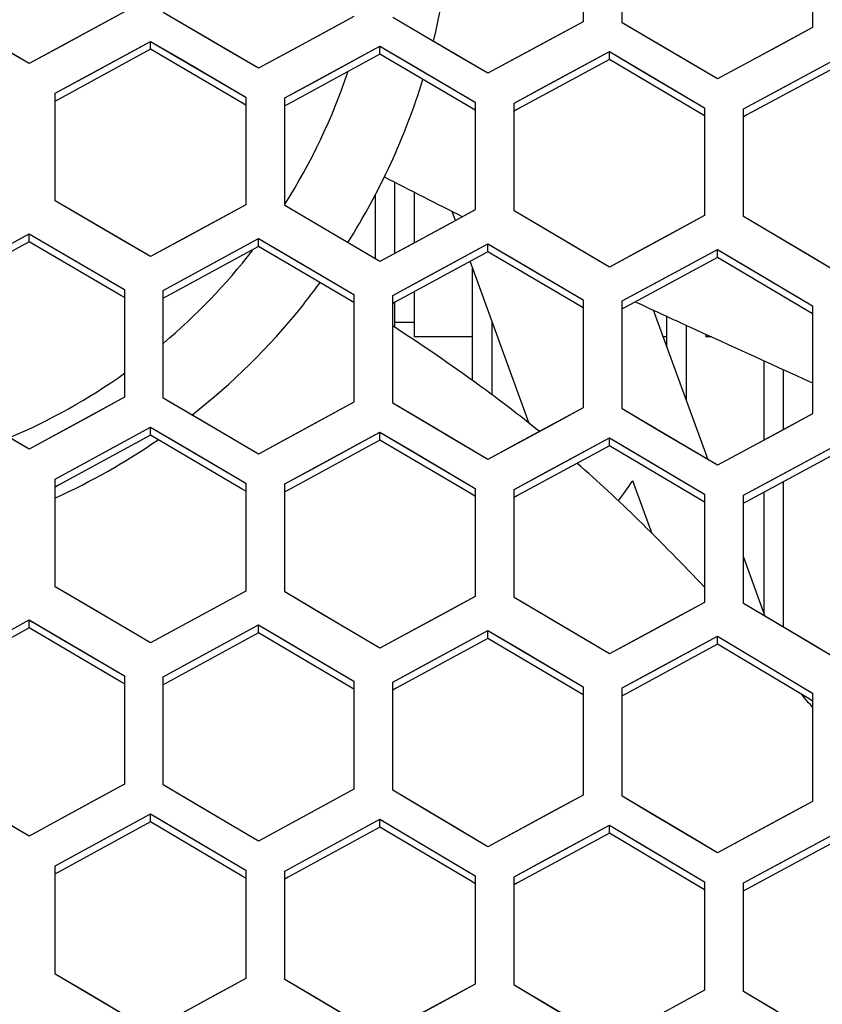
# Model space of a CAD drawing. Header units: millimetres. Extents: x 0 to 420, y 0 to 297.
# Tile 38 of 139: x 130.65 to 134.78, y 103.57 to 108.63. Entities that reach past the tile are written whole.
import ezdxf

# ---------------------------------------------------------------- set-up
doc = ezdxf.new("R2010")
doc.units = ezdxf.units.MM
doc.header["$LTSCALE"] = 23.1
doc.linetypes.add('DASHED', pattern=[0.2, 0.1, -0.1])
doc.layers.get('0').update_dxf_attribs({"linetype": 'CONTINUOUS'})
doc.layers.add('DIM_PILOTEES', color=7, linetype='CONTINUOUS')
doc.layers.add('LAY0001', color=7, linetype='CONTINUOUS')
doc.styles.get("Standard").update_dxf_attribs({"font": 'txt', "width": 0.7})
doc.dimstyles.new('DIMSTYLE_7', dxfattribs={"dimtxt": 2.5, "dimasz": 3.5, "dimexe": 2, "dimexo": 0, "dimtad": 1, "dimdsep": 46, "dimtxsty": 'Standard', "dimblk": '_FILLED', "dimblk1": '_FILLED', "dimblk2": '_FILLED', "dimcen": 0.09, "dimazin": 2, "dimtp": 0.3, "dimtm": 0.3, "dimtfac": 1, "dimtmove": 0, "dimatfit": 2, "dimldrblk": '_FILLED', "dimfxl": 0, "dimtolj": 1, "dimarcsym": 0})

# ---------------------------------------------------------------- blocks, each defined once
blk = doc.blocks.new('_FILLED')
at = {"color": 0, "linetype": 'ByBlock'}
blk.add_solid([(0, 0), (-1, 0.1429), (-1, -0.1429)], dxfattribs=at)
blk = doc.blocks.new('*D14')
at = {"layer": 'DIM_PILOTEES', "color": 2, "linetype": 'Continuous'}
for p, q in [((120.1827, 77.6871), (177.0028, 120.8628)), ((161.5321, 109.1071), (120.1827, 77.6871)), ((78.8334, 46.267), (120.1827, 77.6871))]:
    blk.add_line(p, q, dxfattribs=at)
at = {"layer": 'DIM_PILOTEES', "color": 2, "linetype": 'Continuous', "xscale": 3.5, "yscale": 3.5, "zscale": 3.5}
for p, rotation in [((161.5321, 109.1071), 37.2300217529), ((78.8334, 46.267), 217.2300217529)]:
    blk.add_blockref('_FILLED', p, dxfattribs=dict(at, rotation=rotation))
at = {"layer": 'DIM_PILOTEES', "color": 2, "linetype": 'Continuous', "insert": (166.7709, 117.0127), "char_height": 2.5, "width": 15.714286, "attachment_point": 1, "rotation": 37.23, "line_spacing_factor": 0.9}
blk.add_mtext('{\\ftxt;\\W0.0001;\\H0.0001;\\~}{\\ftxt;\\W0.7857142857;\\H2.5; }{\\ftxt;\\W0.0001;\\H0.0001;\\~}{\\ftxt;\\W0.0001;\\H0.0001;\\~}{\\ftxt;\\W1.3333333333;\\H2.5; }{\\ftxt;\\W0.0001;\\H0.0001;\\~}{\\ftxt;\\W0.0001;\\H0.0001;\\~}{\\ftxt;\\W2.0714285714;\\H2.5; }{\\ftxt;\\W0.0001;\\H0.0001;\\~}', dxfattribs=at)

msp = doc.modelspace()

# ---------------------------------------------------------------- linework, layer by layer
at = {"color": 7, "linetype": 'Continuous'}
for p, q in [((133.5537, 109.1742), (133.5537, 108.6208)), ((133.7537, 108.6159), (133.7537, 109.1694)), ((134.7337, 109.145), (134.7337, 108.5911)), ((131.1937, 108.6723), (131.0299, 108.5831)), ((131.7208, 108.4771), (131.3937, 108.6684)), ((132.3737, 108.6478), (132.2099, 108.5589)), ((132.9008, 108.4513), (132.5737, 108.6434)), ((133.5537, 108.6208), (133.3899, 108.5321)), ((134.0808, 108.423), (133.7537, 108.6159)), ((131.0299, 108.5831), (130.7037, 108.4053)), ((132.2099, 108.5589), (131.8837, 108.3817)), ((134.7337, 108.5911), (134.5698, 108.5028)), ((130.7037, 108.4053), (130.5408, 108.5003)), ((131.0008, 108.3415), (131.328, 108.5197)), ((131.328, 108.4789), (131.328, 108.5197)), ((131.328, 108.5197), (131.4917, 108.424)), ((132.1808, 108.3172), (132.508, 108.4948)), ((132.508, 108.4539), (132.508, 108.4948)), ((132.508, 108.4948), (132.6717, 108.3987)), ((132.508, 108.4948), (132.5259, 108.4843)), ((133.3899, 108.5321), (133.0637, 108.3555)), ((134.5698, 108.5028), (134.2437, 108.3268)), ((131.328, 108.4789), (130.8552, 108.2213)), ((131.8002, 108.2026), (131.328, 108.4789)), ((131.8837, 108.3817), (131.7208, 108.4771)), ((132.508, 108.4539), (132.0352, 108.1972)), ((132.9801, 108.1765), (132.508, 108.4539)), ((133.0637, 108.3555), (132.9008, 108.4513)), ((133.3608, 108.2903), (133.688, 108.4674)), ((133.688, 108.4264), (133.688, 108.4674)), ((133.688, 108.4674), (133.8517, 108.3708)), ((133.688, 108.4674), (133.7059, 108.4568)), ((131.4917, 108.424), (131.818, 108.233)), ((132.6717, 108.3987), (132.998, 108.2069)), ((133.688, 108.4264), (133.2152, 108.1705)), ((134.16, 108.1478), (133.688, 108.4264)), ((134.2437, 108.3268), (134.0808, 108.423)), ((134.868, 108.3963), (134.3952, 108.1413)), ((134.5408, 108.2609), (134.868, 108.4374)), ((130.838, 108.2528), (131.0008, 108.3415)), ((133.8517, 108.3708), (134.178, 108.1782)), ((132.018, 108.2288), (132.1808, 108.3172)), ((133.198, 108.2022), (133.3608, 108.2903)), ((130.838, 107.6993), (130.838, 108.2528)), ((134.378, 108.1731), (134.5408, 108.2609)), ((130.8552, 108.2213), (130.838, 108.2119)), ((131.818, 108.1921), (131.8002, 108.2026)), ((131.818, 108.233), (131.818, 107.6793)), ((132.018, 107.675), (132.018, 108.2288)), ((132.0352, 108.1972), (132.018, 108.1879)), ((132.998, 108.2069), (132.998, 107.6528)), ((133.198, 107.6481), (133.198, 108.2022)), ((132.998, 108.1659), (132.9801, 108.1765)), ((133.2152, 108.1705), (133.198, 108.1612)), ((134.178, 108.1371), (134.16, 108.1478)), ((134.178, 108.1782), (134.178, 107.6238)), ((134.378, 107.6186), (134.378, 108.1731)), ((134.3952, 108.1413), (134.378, 108.132)), ((132.5844, 107.4285), (132.5844, 107.7955)), ((132.4844, 107.4009), (132.4844, 107.7334)), ((132.6844, 107.7443), (132.6844, 107.4827)), ((131.1651, 107.508), (130.838, 107.6993)), ((131.818, 107.6793), (131.6542, 107.5902)), ((132.3451, 107.4829), (132.018, 107.675)), ((132.998, 107.6528), (132.8342, 107.564)), ((132.8964, 107.5977), (132.8792, 107.645)), ((133.5251, 107.4551), (133.198, 107.6481)), ((131.6542, 107.5902), (131.328, 107.4126)), ((134.178, 107.6238), (134.0142, 107.5352)), ((134.7051, 107.4247), (134.378, 107.6186)), ((130.3766, 107.3512), (130.7037, 107.5298)), ((130.7037, 107.4889), (130.7037, 107.5298)), ((130.7037, 107.5298), (130.8674, 107.4341)), ((132.8342, 107.564), (132.508, 107.387)), ((134.0142, 107.5352), (133.688, 107.3588)), ((130.7037, 107.4889), (130.2309, 107.2307)), ((131.1759, 107.2126), (130.7037, 107.4889)), ((131.328, 107.4126), (131.1651, 107.508)), ((131.5566, 107.3277), (131.8837, 107.5057)), ((131.8837, 107.4647), (131.8837, 107.5057)), ((131.8837, 107.5057), (132.0474, 107.4095)), ((131.8837, 107.5057), (131.9016, 107.4952)), ((132.508, 107.387), (132.3451, 107.4829)), ((132.7365, 107.3015), (133.0637, 107.4789)), ((133.0637, 107.4379), (133.0637, 107.4789)), ((133.0637, 107.4789), (133.2274, 107.3824)), ((133.0637, 107.4789), (133.0817, 107.4684)), ((130.8674, 107.4341), (131.1937, 107.2431)), ((131.8837, 107.4647), (131.4109, 107.2074)), ((132.3558, 107.1873), (131.8837, 107.4647)), ((133.0637, 107.4379), (132.5909, 107.1815)), ((133.5357, 107.1593), (133.0637, 107.4379)), ((133.688, 107.3588), (133.5251, 107.4551)), ((133.9165, 107.2728), (134.2437, 107.4496)), ((134.2437, 107.4085), (134.2437, 107.4496)), ((134.2437, 107.4496), (134.4074, 107.3526)), ((134.2437, 107.4496), (134.2617, 107.4389)), ((132.0474, 107.4095), (132.3737, 107.2177)), ((133.2761, 106.5545), (132.9725, 107.3885)), ((133.2274, 107.3824), (133.5537, 107.1897)), ((134.2437, 107.4085), (133.7709, 107.1529)), ((134.7157, 107.1287), (134.2437, 107.4085)), ((134.868, 107.328), (134.7051, 107.4247)), ((131.3937, 107.239), (131.5566, 107.3277)), ((132.9844, 106.7748), (132.9844, 107.3559)), ((134.4074, 107.3526), (134.7337, 107.1591)), ((132.192, 107.2674), (132.2004, 107.2787)), ((132.5737, 107.2132), (132.7365, 107.3015)), ((131.1937, 107.2431), (131.1937, 106.6888)), ((131.3937, 106.6846), (131.3937, 107.239)), ((132.6843, 107.2322), (132.6843, 106.9994)), ((133.7537, 107.1847), (133.9165, 107.2728)), ((131.1937, 107.2022), (131.1759, 107.2126)), ((131.4109, 107.2074), (131.3937, 107.1981)), ((131.4109, 107.2074), (131.3937, 107.1981)), ((132.3737, 107.1767), (132.3558, 107.1873)), ((132.3737, 107.2177), (132.3737, 106.6631)), ((132.5737, 106.6584), (132.5737, 107.2132)), ((132.5909, 107.1815), (132.5737, 107.1722)), ((132.5909, 107.1815), (132.5737, 107.1722)), ((132.5844, 107.0488), (132.5844, 107.178)), ((133.5537, 107.1897), (133.5537, 106.6347)), ((133.7537, 106.6296), (133.7537, 107.1847)), ((133.5537, 107.1487), (133.5357, 107.1593)), ((133.7709, 107.1529), (133.7537, 107.1436)), ((133.7709, 107.1529), (133.7537, 107.1436)), ((134.1954, 106.3678), (133.9156, 107.1365)), ((134.7337, 107.1179), (134.7157, 107.1287)), ((134.7337, 107.1179), (134.7157, 107.1287)), ((134.7337, 107.1591), (134.7337, 106.6037)), ((132.6843, 107.0744), (132.5844, 107.0744)), ((133.0844, 106.7015), (133.0844, 107.0812)), ((133.9844, 106.9475), (133.9844, 107.1048)), ((134.0844, 106.6727), (134.0844, 107.0589)), ((132.9843, 106.9994), (132.6843, 106.9994)), ((133.9843, 106.9994), (133.9655, 106.9994)), ((134.1843, 107.0132), (134.1843, 106.9994)), ((134.2146, 106.9994), (134.1843, 106.9994)), ((134.4844, 106.4691), (134.4844, 106.8764)), ((134.5844, 106.5231), (134.5844, 106.8308)), ((131.1937, 106.6888), (131.0299, 106.5994)), ((131.7208, 106.4925), (131.3937, 106.6846)), ((132.3737, 106.6631), (132.2099, 106.574)), ((132.9008, 106.4655), (132.5737, 106.6584)), ((133.5537, 106.6347), (133.3899, 106.546)), ((134.0808, 106.4358), (133.7537, 106.6296)), ((131.0299, 106.5994), (130.7037, 106.4214)), ((132.2099, 106.574), (131.8837, 106.3966)), ((134.7337, 106.6037), (134.5699, 106.5152)), ((130.7037, 106.4214), (130.5408, 106.5168)), ((131.0009, 106.3572), (131.328, 106.5356)), ((131.328, 106.4946), (131.328, 106.5356)), ((131.328, 106.5356), (131.4917, 106.4394)), ((133.3899, 106.546), (133.0637, 106.3692)), ((134.5699, 106.5152), (134.2437, 106.3391)), ((131.328, 106.4946), (130.8552, 106.2367)), ((131.8001, 106.2171), (131.328, 106.4946)), ((131.8837, 106.3966), (131.7208, 106.4925)), ((132.508, 106.4684), (132.0352, 106.2115)), ((132.1809, 106.3317), (132.508, 106.5095)), ((132.508, 106.4684), (132.508, 106.5095)), ((132.508, 106.5095), (132.6717, 106.4129)), ((132.98, 106.1898), (132.508, 106.4684)), ((133.0637, 106.3692), (132.9008, 106.4655)), ((133.3608, 106.3036), (133.688, 106.4807)), ((133.688, 106.4396), (133.688, 106.4807)), ((133.688, 106.4807), (133.8517, 106.3837)), ((131.4917, 106.4394), (131.818, 106.2476)), ((133.688, 106.4396), (133.2152, 106.1835)), ((134.1599, 106.1597), (133.688, 106.4396)), ((134.2437, 106.3391), (134.0808, 106.4358)), ((134.5408, 106.2727), (134.868, 106.4493)), ((132.6717, 106.4129), (132.998, 106.2202)), ((133.8517, 106.3837), (134.178, 106.1901)), ((134.868, 106.4081), (134.3952, 106.1529)), ((130.838, 106.2683), (131.0009, 106.3572)), ((132.018, 106.2431), (132.1809, 106.3317)), ((130.838, 105.7133), (130.838, 106.2683)), ((133.198, 106.2153), (133.3608, 106.3036)), ((134.378, 106.1848), (134.5408, 106.2727)), ((130.8552, 106.2367), (130.838, 106.2273)), ((130.8552, 106.2367), (130.838, 106.2273)), ((131.818, 106.2066), (131.8001, 106.2171)), ((131.818, 106.2066), (131.8001, 106.2171)), ((131.818, 106.2476), (131.818, 105.6923)), ((132.018, 105.6878), (132.018, 106.2431)), ((132.0352, 106.2115), (132.018, 106.2021)), ((132.0352, 106.2115), (132.018, 106.2021)), ((132.998, 106.2202), (132.998, 105.6646)), ((133.198, 105.6596), (133.198, 106.2153)), ((133.8061, 106.2556), (133.809, 106.2598)), ((133.9082, 105.9874), (133.809, 106.2598)), ((134.5844, 105.5058), (134.5844, 106.255)), ((132.998, 106.1791), (132.98, 106.1898)), ((132.998, 106.1791), (132.98, 106.1898)), ((133.2152, 106.1835), (133.198, 106.1742)), ((134.178, 106.1901), (134.178, 105.6341)), ((134.378, 105.6287), (134.378, 106.1848)), ((134.4844, 105.5738), (134.4844, 106.201)), ((134.178, 106.149), (134.1599, 106.1597)), ((134.3952, 106.1529), (134.378, 106.1436)), ((134.3952, 106.1529), (134.378, 106.1436)), ((134.378, 105.866), (134.4883, 105.5631)), ((131.1651, 105.5211), (130.838, 105.7133)), ((131.818, 105.6923), (131.6542, 105.6031)), ((132.3451, 105.4948), (132.018, 105.6878)), ((132.998, 105.6646), (132.8342, 105.5757)), ((133.5251, 105.4657), (133.198, 105.6596)), ((131.6542, 105.6031), (131.328, 105.4253)), ((134.178, 105.6341), (134.0142, 105.5455)), ((134.7051, 105.4339), (134.378, 105.6287)), ((132.8342, 105.5757), (132.508, 105.3985)), ((130.7037, 105.5024), (130.231, 105.2438)), ((130.3766, 105.3645), (130.7037, 105.5434)), ((130.7037, 105.5024), (130.7037, 105.5434)), ((130.7037, 105.5434), (130.8674, 105.4472)), ((130.7037, 105.5434), (130.7216, 105.5328)), ((131.1758, 105.2249), (130.7037, 105.5024)), ((131.328, 105.4253), (131.1651, 105.5211)), ((131.5566, 105.3399), (131.8837, 105.5181)), ((131.8837, 105.477), (131.8837, 105.5181)), ((131.8837, 105.5181), (132.0474, 105.4215)), ((134.0142, 105.5455), (133.688, 105.369)), ((131.8837, 105.477), (131.411, 105.2194)), ((132.3557, 105.1984), (131.8837, 105.477)), ((132.508, 105.3985), (132.3451, 105.4948)), ((132.7366, 105.3125), (133.0637, 105.4901)), ((133.0637, 105.449), (133.0637, 105.4901)), ((133.0637, 105.4901), (133.2274, 105.3931)), ((133.688, 105.369), (133.5251, 105.4657)), ((133.9166, 105.2825), (134.2437, 105.4594)), ((134.2437, 105.4182), (134.2437, 105.4594)), ((134.2437, 105.4594), (134.4074, 105.3619)), ((130.8674, 105.4472), (131.1937, 105.2554)), ((132.0474, 105.4215), (132.3737, 105.2288)), ((133.0637, 105.449), (132.591, 105.1923)), ((133.5356, 105.1691), (133.0637, 105.449)), ((134.2437, 105.4182), (133.771, 105.1624)), ((134.7155, 105.137), (134.2437, 105.4182)), ((134.868, 105.3367), (134.7051, 105.4339)), ((133.2274, 105.3931), (133.5537, 105.1995)), ((134.4074, 105.3619), (134.7337, 105.1675)), ((131.3937, 105.2511), (131.5566, 105.3399)), ((132.5737, 105.2241), (132.7366, 105.3125)), ((131.1937, 105.2554), (131.1937, 104.6995)), ((131.3937, 104.6951), (131.3937, 105.2511)), ((133.7537, 105.1943), (133.9166, 105.2825)), ((131.1937, 105.2143), (131.1758, 105.2249)), ((131.411, 105.2194), (131.3937, 105.21)), ((131.411, 105.2194), (131.3937, 105.21)), ((132.3737, 105.1877), (132.3557, 105.1984)), ((132.3737, 105.1877), (132.3557, 105.1984)), ((132.3737, 105.2288), (132.3737, 104.6726)), ((132.5737, 104.6678), (132.5737, 105.2241)), ((133.5537, 105.1995), (133.5537, 104.6429)), ((132.591, 105.1923), (132.5737, 105.1829)), ((132.591, 105.1923), (132.5737, 105.1829)), ((133.5537, 105.1583), (133.5356, 105.1691)), ((133.7537, 104.6376), (133.7537, 105.1943)), ((133.771, 105.1624), (133.7537, 105.1531)), ((133.771, 105.1624), (133.7537, 105.1531)), ((134.7337, 105.1675), (134.7337, 104.6105)), ((134.7337, 105.1262), (134.7155, 105.137)), ((134.7337, 105.1262), (134.7155, 105.137)), ((131.1937, 104.6995), (130.8666, 104.5208)), ((131.7208, 104.5021), (131.3937, 104.6951)), ((132.3737, 104.6726), (132.2099, 104.5835)), ((132.9008, 104.4739), (132.5737, 104.6678)), ((133.5537, 104.6429), (133.3899, 104.5541)), ((134.0808, 104.4428), (133.7537, 104.6376)), ((134.7337, 104.6105), (134.5699, 104.522)), ((131.1642, 104.4563), (131.328, 104.5457)), ((131.328, 104.5046), (131.328, 104.5457)), ((131.328, 104.5457), (131.4917, 104.4492)), ((132.2099, 104.5835), (131.8837, 104.4059)), ((133.3899, 104.5541), (133.0637, 104.3772)), ((130.7037, 104.4318), (130.5408, 104.5276)), ((130.8666, 104.5208), (130.7037, 104.4318)), ((131.328, 104.5046), (130.8553, 104.2465)), ((131.8, 104.226), (131.328, 104.5046)), ((131.8837, 104.4059), (131.7208, 104.5021)), ((132.1809, 104.3405), (132.508, 104.5184)), ((132.508, 104.4773), (132.508, 104.5184)), ((132.508, 104.5184), (132.6717, 104.4214)), ((132.508, 104.5184), (132.5261, 104.5077)), ((134.5699, 104.522), (134.2437, 104.3457)), ((130.838, 104.2781), (131.1642, 104.4563)), ((131.4917, 104.4492), (131.818, 104.2565)), ((132.508, 104.4773), (132.0353, 104.2201)), ((132.9799, 104.1974), (132.508, 104.4773)), ((133.0637, 104.3772), (132.9008, 104.4739)), ((133.688, 104.4471), (133.2153, 104.1908)), ((133.3609, 104.3111), (133.688, 104.4884)), ((133.688, 104.4471), (133.688, 104.4884)), ((133.688, 104.4884), (133.8517, 104.3909)), ((134.1598, 104.1659), (133.688, 104.4471)), ((134.2437, 104.3457), (134.0808, 104.4428)), ((134.5409, 104.2788), (134.868, 104.4555)), ((132.6717, 104.4214), (132.998, 104.2278)), ((133.8517, 104.3909), (134.178, 104.1964)), ((134.868, 104.4141), (134.3953, 104.1588)), ((132.018, 104.2518), (132.1809, 104.3405)), ((133.198, 104.2227), (133.3609, 104.3111)), ((130.838, 103.7215), (130.838, 104.2781)), ((130.8553, 104.2465), (130.838, 104.237)), ((130.8553, 104.2465), (130.838, 104.237)), ((131.818, 104.2565), (131.818, 103.6996)), ((132.018, 103.6949), (132.018, 104.2518)), ((134.378, 104.1908), (134.5409, 104.2788)), ((131.818, 104.2153), (131.8, 104.226)), ((131.818, 104.2153), (131.8, 104.226)), ((132.0353, 104.2201), (132.018, 104.2106)), ((132.0353, 104.2201), (132.018, 104.2106)), ((132.998, 104.1866), (132.9799, 104.1974)), ((132.998, 104.2278), (132.998, 103.6706)), ((133.198, 103.6654), (133.198, 104.2227)), ((133.2153, 104.1908), (133.198, 104.1815)), ((133.2153, 104.1908), (133.198, 104.1815)), ((134.178, 104.1964), (134.178, 103.6388)), ((134.378, 103.6331), (134.378, 104.1908)), ((134.178, 104.1551), (134.1598, 104.1659)), ((134.3953, 104.1588), (134.378, 104.1494)), ((134.3953, 104.1588), (134.378, 104.1494)), ((131.1651, 103.5285), (130.838, 103.7215)), ((131.818, 103.6996), (131.4909, 103.5212)), ((132.3451, 103.501), (132.018, 103.6949)), ((132.998, 103.6706), (132.6709, 103.4929)), ((133.5251, 103.4706), (133.198, 103.6654)), ((134.178, 103.6388), (134.0142, 103.5501)), ((134.7051, 103.4374), (134.378, 103.6331))]:
    msp.add_line(p, q, dxfattribs=at)
at = {"color": 2, "linetype": 'DASHED'}
msp.add_circle((120.1827, 77.6871), 51.9325, dxfattribs=at)
at = {"color": 7, "linetype": 'Continuous'}
for centre, radius, start, end in [((129.3837, 109.3544), 3.5, 346.2301, 359.4686), ((129.3837, 109.3544), 3.1209, 327.6581, 341.4627), ((129.3837, 109.3544), 3.5, 327.7053, 342.8844), ((165.04, 171.005), 71.055, 242.772815, 243.136966), ((129.3837, 109.3544), 3.1209, 310.0972, 322.2649), ((129.5802, 109.2345), 3.2697, 321.1513, 323.0136), ((131.8837, 107.3319), 0.2843, 321.0424, 328.5865), ((143.8268, 128.4869), 23.5388, 244.8459, 245.44526), ((129.3837, 109.3544), 3.5, 308.029, 321.0284), ((333.4017, 543.42), 479.7275, 245.445261, 245.535647), ((126.892, 98.3043), 10.4342, 54.05916, 57.00906), ((129.3837, 109.3544), 3.1209, 292.9347, 305.4608), ((128.7872, 100.9185), 7.2053, 50.93715, 54.05916), ((129.3837, 109.3544), 3.5, 294.5733, 304.5122), ((128.7872, 100.9185), 7.2053, 45.51473, 48.92476), ((129.3837, 109.3544), 5.4, 323.6814, 324.9803), ((123.3682, 95.4012), 14.9388, 43.64596, 45.51473), ((128.6525, 100.06), 7.894, 39.61304, 40.23904)]:
    msp.add_arc(centre, radius, start, end, dxfattribs=at)
at = {"layer": 'LAY0001', "color": 7, "linetype": 'Continuous'}
for p, q in [((133.5537, 109.1742), (133.5537, 108.6208)), ((133.7537, 108.6159), (133.7537, 109.1694)), ((134.7337, 109.145), (134.7337, 108.5911)), ((131.1937, 108.6723), (130.8665, 108.4941)), ((131.5574, 108.5727), (131.3937, 108.6684)), ((132.3737, 108.6478), (132.0465, 108.4702)), ((132.7374, 108.5473), (132.5737, 108.6434)), ((130.7037, 108.4053), (130.3774, 108.5955)), ((133.5537, 108.6208), (133.2265, 108.4437)), ((133.9174, 108.5194), (133.7537, 108.6159)), ((131.8837, 108.3817), (131.5574, 108.5727)), ((133.0637, 108.3555), (132.7374, 108.5473)), ((134.7337, 108.5911), (134.4065, 108.4146)), ((130.8665, 108.4941), (130.7037, 108.4053)), ((130.838, 108.2528), (131.328, 108.5197)), ((131.328, 108.5197), (131.818, 108.233)), ((132.018, 108.2288), (132.508, 108.4948)), ((132.508, 108.4948), (132.998, 108.2069)), ((134.2437, 108.3268), (133.9174, 108.5194)), ((132.0465, 108.4702), (131.8837, 108.3817)), ((133.2265, 108.4437), (133.0637, 108.3555)), ((133.198, 108.2022), (133.688, 108.4674)), ((133.688, 108.4674), (134.178, 108.1782)), ((134.4065, 108.4146), (134.2437, 108.3268)), ((134.378, 108.1731), (134.868, 108.4374)), ((130.838, 107.6993), (130.838, 108.2528)), ((131.818, 108.233), (131.818, 107.6793)), ((132.018, 107.675), (132.018, 108.2288)), ((132.998, 108.2069), (132.998, 107.6528)), ((133.198, 107.6481), (133.198, 108.2022)), ((134.178, 108.1782), (134.178, 107.6238)), ((134.378, 107.6186), (134.378, 108.1731)), ((131.0017, 107.6036), (130.838, 107.6993)), ((131.818, 107.6793), (131.4908, 107.5013)), ((132.1817, 107.5789), (132.018, 107.675)), ((132.998, 107.6528), (132.6708, 107.4754)), ((133.3617, 107.5515), (133.198, 107.6481)), ((131.328, 107.4126), (131.0017, 107.6036)), ((132.508, 107.387), (132.1817, 107.5789)), ((134.178, 107.6238), (133.8508, 107.4469)), ((134.5417, 107.5216), (134.378, 107.6186)), ((130.2137, 107.2622), (130.7037, 107.5298)), ((130.7037, 107.5298), (131.1937, 107.2431)), ((133.688, 107.3588), (133.3617, 107.5515)), ((131.4908, 107.5013), (131.328, 107.4126)), ((131.3937, 107.239), (131.8837, 107.5057)), ((131.8837, 107.5057), (132.3737, 107.2177)), ((132.5737, 107.2132), (133.0637, 107.4789)), ((133.0637, 107.4789), (133.5537, 107.1897)), ((134.868, 107.328), (134.5417, 107.5216)), ((132.6708, 107.4754), (132.508, 107.387)), ((133.8508, 107.4469), (133.688, 107.3588)), ((133.7537, 107.1847), (134.2437, 107.4496)), ((134.2437, 107.4496), (134.7337, 107.1591)), ((131.1937, 107.2431), (131.1937, 106.6888)), ((131.3937, 106.6846), (131.3937, 107.239)), ((132.3737, 107.2177), (132.3737, 106.6631)), ((132.5737, 106.6584), (132.5737, 107.2132)), ((133.5537, 107.1897), (133.5537, 106.6347)), ((133.7537, 106.6296), (133.7537, 107.1847)), ((134.7337, 107.1591), (134.7337, 106.6037)), ((131.1937, 106.6888), (130.7037, 106.4214)), ((131.5574, 106.5885), (131.3937, 106.6846)), ((132.3737, 106.6631), (132.0466, 106.4852)), ((132.7374, 106.5619), (132.5737, 106.6584)), ((133.5537, 106.6347), (133.2266, 106.4575)), ((133.9174, 106.5326), (133.7537, 106.6296)), ((130.7037, 106.4214), (130.3774, 106.6124)), ((131.8837, 106.3966), (131.5574, 106.5885)), ((134.7337, 106.6037), (134.4065, 106.427)), ((130.838, 106.2683), (131.328, 106.5356)), ((131.328, 106.5356), (131.818, 106.2476)), ((133.0637, 106.3692), (132.7374, 106.5619)), ((134.2437, 106.3391), (133.9174, 106.5326)), ((132.0466, 106.4852), (131.8837, 106.3966)), ((132.018, 106.2431), (132.508, 106.5095)), ((132.508, 106.5095), (132.998, 106.2202)), ((133.198, 106.2153), (133.688, 106.4807)), ((133.688, 106.4807), (134.178, 106.1901)), ((133.2266, 106.4575), (133.0637, 106.3692)), ((134.4065, 106.427), (134.2437, 106.3391)), ((134.378, 106.1848), (134.868, 106.4493)), ((130.838, 105.7133), (130.838, 106.2683)), ((131.818, 106.2476), (131.818, 105.6923)), ((132.018, 105.6878), (132.018, 106.2431)), ((132.998, 106.2202), (132.998, 105.6646)), ((133.198, 105.6596), (133.198, 106.2153)), ((134.178, 106.1901), (134.178, 105.6341)), ((134.378, 105.6287), (134.378, 106.1848)), ((131.0017, 105.6171), (130.838, 105.7133)), ((131.818, 105.6923), (131.328, 105.4253)), ((132.1817, 105.5912), (132.018, 105.6878)), ((132.998, 105.6646), (132.508, 105.3985)), ((133.3617, 105.5626), (133.198, 105.6596)), ((131.328, 105.4253), (131.0017, 105.6171)), ((134.178, 105.6341), (133.8509, 105.4572)), ((134.5417, 105.5312), (134.378, 105.6287)), ((132.508, 105.3985), (132.1817, 105.5912)), ((133.688, 105.369), (133.3617, 105.5626)), ((130.2137, 105.2754), (130.7037, 105.5434)), ((130.7037, 105.5434), (131.1937, 105.2554)), ((131.3937, 105.2511), (131.8837, 105.5181)), ((131.8837, 105.5181), (132.3737, 105.2288)), ((134.868, 105.3367), (134.5417, 105.5312)), ((132.5737, 105.2241), (133.0637, 105.4901)), ((133.0637, 105.4901), (133.5537, 105.1995)), ((133.8509, 105.4572), (133.688, 105.369)), ((133.7537, 105.1943), (134.2437, 105.4594)), ((134.2437, 105.4594), (134.7337, 105.1675)), ((131.1937, 105.2554), (131.1937, 104.6995)), ((131.3937, 104.6951), (131.3937, 105.2511)), ((132.3737, 105.2288), (132.3737, 104.6726)), ((132.5737, 104.6678), (132.5737, 105.2241)), ((133.5537, 105.1995), (133.5537, 104.6429)), ((133.7537, 104.6376), (133.7537, 105.1943)), ((134.7337, 105.1675), (134.7337, 104.6105)), ((131.1937, 104.6995), (131.0299, 104.61)), ((131.5574, 104.5985), (131.3937, 104.6951)), ((132.3737, 104.6726), (131.8837, 104.4059)), ((132.7374, 104.5708), (132.5737, 104.6678)), ((133.5537, 104.6429), (133.0637, 104.3772)), ((130.7037, 104.4318), (130.3774, 104.6236)), ((131.0299, 104.61), (130.7037, 104.4318)), ((131.8837, 104.4059), (131.5574, 104.5985)), ((133.9174, 104.5402), (133.7537, 104.6376)), ((134.7337, 104.6105), (134.2437, 104.3457)), ((130.838, 104.2781), (131.328, 104.5457)), ((131.328, 104.5457), (131.818, 104.2565)), ((133.0637, 104.3772), (132.7374, 104.5708)), ((134.2437, 104.3457), (133.9174, 104.5402)), ((132.018, 104.2518), (132.508, 104.5184)), ((132.508, 104.5184), (132.998, 104.2278)), ((133.198, 104.2227), (133.688, 104.4884)), ((133.688, 104.4884), (134.178, 104.1964)), ((134.378, 104.1908), (134.868, 104.4555)), ((130.838, 103.7215), (130.838, 104.2781)), ((131.818, 104.2565), (131.818, 103.6996)), ((132.018, 103.6949), (132.018, 104.2518)), ((132.998, 104.2278), (132.998, 103.6706)), ((133.198, 103.6654), (133.198, 104.2227)), ((134.178, 104.1964), (134.178, 103.6388)), ((134.378, 103.6331), (134.378, 104.1908)), ((131.0017, 103.6249), (130.838, 103.7215)), ((131.818, 103.6996), (131.6542, 103.6103)), ((132.1817, 103.5979), (132.018, 103.6949)), ((132.998, 103.6706), (132.8342, 103.5816)), ((133.3617, 103.5679), (133.198, 103.6654)), ((134.178, 103.6388), (133.688, 103.3734)), ((134.5417, 103.5352), (134.378, 103.6331)), ((131.328, 103.4322), (131.0017, 103.6249)), ((131.6542, 103.6103), (131.328, 103.4322)), ((132.508, 103.4043), (132.1817, 103.5979)), ((132.8342, 103.5816), (132.508, 103.4043)), ((133.688, 103.3734), (133.3617, 103.5679))]:
    msp.add_line(p, q, dxfattribs=at)

# ---------------------------------------------------------------- dimensions: what is measured, and where the dimension line sits
at = {"layer": 'DIM_PILOTEES', "color": 2, "linetype": 'Continuous'}
dim = msp.add_diameter_dim_2p(p1=(161.5321, 109.1071), p2=(78.8334, 46.267), text='{\\ftxt;\\W0.0001;\\H0.0001;\\~}{\\ftxt;\\W0.7857142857;\\H2.5; }{\\ftxt;\\W0.0001;\\H0.0001;\\~}{\\ftxt;\\W0.0001;\\H0.0001;\\~}{\\ftxt;\\W1.3333333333;\\H2.5; }{\\ftxt;\\W0.0001;\\H0.0001;\\~}{\\ftxt;\\W0.0001;\\H0.0001;\\~}{\\ftxt;\\W2.0714285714;\\H2.5; }{\\ftxt;\\W0.0001;\\H0.0001;\\~}', dimstyle='DIMSTYLE_7', override={"dimpost": '<>'}, dxfattribs=at)
dim.commit()
dim.dimension.update_dxf_attribs({"geometry": '*D14', "text_midpoint": (172.5015, 118.2274), "dimtype": 163})

doc.saveas('drawing.dxf')
